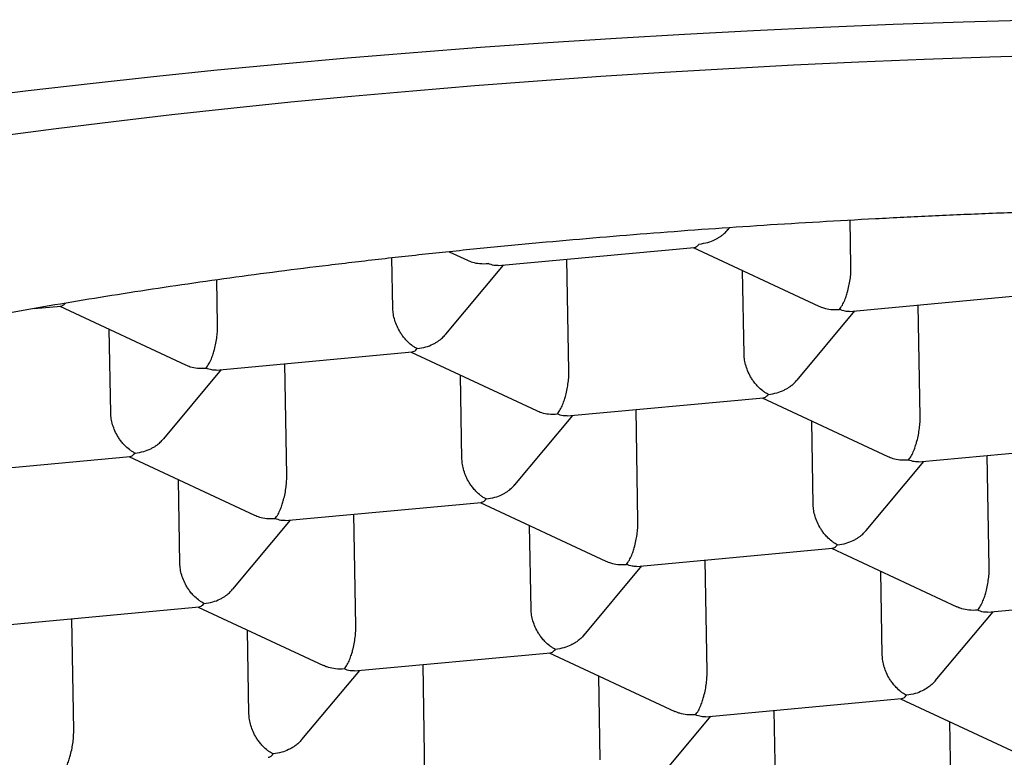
# Model space of a CAD drawing. Header units: millimetres. Extents: x 8 to 613, y 12 to 425.
# Tile 15 of 34: x 309.86 to 313.75, y 400.28 to 403.2. Entities that reach past the tile are written whole.
import ezdxf

# ---------------------------------------------------------------- set-up
doc = ezdxf.new("R2010")
doc.units = ezdxf.units.MM

msp = doc.modelspace()

# ---------------------------------------------------------------- linework, layer by layer
at = {"color": 7, "linetype": 'Continuous', "lineweight": 30}
for p, q in [((312.6609, 402.3679), (312.6673, 402.3756)), ((313.1469, 402.2238), (313.1438, 402.4051)), ((311.7535, 402.2262), (312.528, 402.298)), ((312.5237, 402.2976), (313.0194, 402.066)), ((311.3375, 402.056), (311.334, 402.2562)), ((311.5605, 402.2807), (311.6322, 402.2472)), ((311.5466, 401.9548), (311.7749, 402.2282)), ((312.0327, 401.8107), (312.025, 402.2513)), ((312.7247, 401.8748), (312.7189, 402.2064)), ((310.6454, 401.9919), (310.6423, 402.1694)), ((313.1408, 402.045), (313.9152, 402.1168)), ((309.9208, 402.0563), (310.0264, 402.0661)), ((310.0221, 402.0657), (310.5179, 401.8341)), ((313.4199, 401.6295), (313.4122, 402.0701)), ((312.9338, 401.7736), (313.1621, 402.047)), ((310.2232, 401.6429), (310.2174, 401.9745)), ((310.6392, 401.8131), (311.4137, 401.8849)), ((311.4094, 401.8845), (311.9051, 401.6529)), ((310.9184, 401.3975), (310.9107, 401.8382)), ((310.4323, 401.5416), (310.6606, 401.815)), ((311.6104, 401.4617), (311.6046, 401.7932)), ((312.0265, 401.6319), (312.8009, 401.7037)), ((312.7966, 401.7033), (313.2924, 401.4717)), ((311.8195, 401.3604), (312.0478, 401.6338)), ((312.3056, 401.2163), (312.2979, 401.657)), ((312.9976, 401.2805), (312.9918, 401.612)), ((313.4137, 401.4507), (314.1881, 401.5225)), ((313.6928, 401.0351), (313.6851, 401.4758)), ((309.5249, 401.3999), (310.2994, 401.4717)), ((310.2951, 401.4713), (310.7908, 401.2398)), ((313.2067, 401.1792), (313.4351, 401.4526)), ((310.4961, 401.0486), (310.4903, 401.3801)), ((310.9122, 401.2187), (311.6866, 401.2905)), ((311.6823, 401.2901), (312.1781, 401.0586)), ((311.1913, 400.8032), (311.1836, 401.2439)), ((310.7052, 400.9473), (310.9336, 401.2207)), ((311.8833, 400.8674), (311.8776, 401.1989)), ((312.2994, 401.0375), (313.0738, 401.1093)), ((313.0695, 401.1089), (313.5651, 400.8775)), ((312.5785, 400.622), (312.5709, 401.0627)), ((312.0925, 400.7661), (312.3208, 401.0395)), ((313.2706, 400.6862), (313.2648, 401.0177)), ((313.6866, 400.8563), (314.4151, 400.9239)), ((309.7979, 400.8056), (310.5723, 400.8774)), ((310.568, 400.877), (311.0635, 400.6456)), ((313.4798, 400.585), (313.708, 400.8583)), ((310.077, 400.3901), (310.0693, 400.8308)), ((310.769, 400.4543), (310.7633, 400.7858)), ((311.1851, 400.6244), (311.9595, 400.6962)), ((311.9552, 400.6958), (312.4508, 400.4643)), ((310.9782, 400.353), (311.2065, 400.6264)), ((311.4642, 400.2089), (311.4566, 400.6496)), ((312.1563, 400.2731), (312.1505, 400.6046)), ((312.5723, 400.4432), (313.3468, 400.515)), ((313.3425, 400.5146), (313.838, 400.2831)), ((312.8515, 400.0277), (312.8438, 400.4684)), ((312.3654, 400.1718), (312.5937, 400.4452)), ((313.5435, 400.0919), (313.5377, 400.4234))]:
    msp.add_line(p, q, dxfattribs=at)
at = {"color": 7, "linetype": 'Continuous', "lineweight": 30, "flags": 128}
for points in [[(309.6551, 402.8875), (309.897, 402.9174), (310.1425, 402.946), (310.3916, 402.9733), (310.644, 402.9991), (310.8996, 403.0236), (311.1581, 403.0467), (311.4195, 403.0684), (311.6836, 403.0887), (311.9501, 403.1075), (312.2188, 403.1248), (312.4897, 403.1407), (312.7625, 403.1551), (313.0369, 403.168), (313.313, 403.1794), (313.5903, 403.1894), (313.8688, 403.1977)], [(309.7848, 402.7386), (310.0078, 402.7679), (310.2345, 402.7959), (310.4646, 402.8227), (310.698, 402.8482), (310.9346, 402.8725), (311.1741, 402.8954), (311.4165, 402.9171), (311.6614, 402.9374), (311.9089, 402.9564), (312.1586, 402.974), (312.4105, 402.9903), (312.6644, 403.0052), (312.92, 403.0187), (313.1773, 403.0308), (313.436, 403.0415), (313.6959, 403.0507), (313.9569, 403.0586)]]:
    msp.add_lwpolyline(points, dxfattribs=at)
at = {"color": 7, "linetype": 'Continuous', "lineweight": 30}
for points, knots in [([(323.5483, 400.8675), (323.5419, 400.8834), (323.5292, 400.9151), (323.502, 400.9624), (323.4691, 401.0096), (323.4297, 401.0566), (323.3841, 401.1034), (323.3324, 401.1498), (323.2745, 401.196), (323.2093, 401.2426), (323.1367, 401.2896), (323.0562, 401.3368), (322.9691, 401.3836), (322.877, 401.4291), (322.7804, 401.4733), (322.6797, 401.5161), (322.5734, 401.5584), (322.4614, 401.6), (322.344, 401.641), (322.2212, 401.6813), (322.093, 401.7209), (321.9574, 401.7604), (321.8141, 401.7997), (321.6628, 401.8388), (321.5062, 401.8769), (321.3469, 401.9135), (321.1855, 401.9485), (321.0222, 401.982), (320.8545, 402.0146), (320.6826, 402.0462), (320.5066, 402.0768), (320.3265, 402.1063), (320.1426, 402.1349), (319.9518, 402.1628), (319.7539, 402.19), (319.549, 402.2165), (319.3404, 402.2417), (319.1319, 402.2653), (318.9238, 402.2872), (318.7163, 402.3076), (318.5063, 402.3268), (318.2938, 402.3448), (318.079, 402.3615), (317.862, 402.377), (317.643, 402.3913), (317.4185, 402.4045), (317.1884, 402.4166), (316.9529, 402.4274), (316.716, 402.4369), (316.4817, 402.4448), (316.2504, 402.4511), (316.0222, 402.4561), (315.7934, 402.4598), (315.5643, 402.4621), (315.3349, 402.4631), (315.1055, 402.4628), (314.8761, 402.4612), (314.6432, 402.4582), (314.4069, 402.4538), (314.1673, 402.4478), (313.9287, 402.4404), (313.6951, 402.4318), (313.4667, 402.4219), (313.2435, 402.4108), (313.0218, 402.3985), (312.8018, 402.385), (312.5837, 402.3702), (312.3677, 402.3541), (312.1539, 402.3368), (311.9389, 402.3179), (311.7229, 402.2975), (311.5063, 402.2754), (311.2929, 402.252), (311.0863, 402.2277), (310.8865, 402.2027), (310.6934, 402.1769), (310.5038, 402.15), (310.3178, 402.1221), (310.1357, 402.0931), (309.9574, 402.0631), (309.7832, 402.032), (309.6103, 401.9995), (309.439, 401.9653), (309.2699, 401.9295), (309.1057, 401.8928), (308.9494, 401.8556), (308.8008, 401.8182), (308.6596, 401.7806), (308.5234, 401.7423), (308.3924, 401.7031), (308.2667, 401.6632), (308.1463, 401.6226), (308.0313, 401.5813), (307.92, 401.5387), (307.8128, 401.4946), (307.7101, 401.4493), (307.6138, 401.4033), (307.529, 401.3594), (307.4547, 401.3177), (307.3897, 401.2784), (307.3291, 401.2386), (307.2732, 401.1986), (307.2216, 401.1581), (307.1911, 401.131), (307.1759, 401.1174)], [0, 0, 0, 0, 0.009717, 0.019438, 0.029159, 0.038876, 0.048593, 0.058314, 0.068034, 0.077752, 0.087968, 0.098189, 0.10841, 0.118627, 0.128344, 0.138065, 0.147786, 0.157503, 0.16722, 0.176941, 0.186662, 0.196379, 0.206595, 0.216817, 0.227038, 0.237254, 0.246971, 0.256692, 0.266413, 0.27613, 0.285847, 0.295568, 0.305289, 0.315006, 0.325223, 0.335444, 0.345665, 0.355882, 0.365599, 0.375319, 0.38504, 0.394757, 0.404474, 0.414195, 0.423916, 0.433633, 0.44385, 0.454071, 0.464292, 0.474509, 0.484226, 0.493947, 0.503667, 0.513385, 0.523102, 0.532822, 0.542543, 0.55226, 0.562477, 0.572698, 0.582919, 0.593136, 0.602853, 0.612574, 0.622295, 0.632012, 0.641729, 0.65145, 0.66117, 0.670887, 0.681104, 0.691325, 0.701546, 0.711763, 0.72148, 0.731201, 0.740922, 0.750639, 0.760356, 0.770077, 0.779798, 0.789515, 0.799731, 0.809953, 0.820174, 0.83039, 0.840107, 0.849828, 0.859549, 0.869266, 0.878983, 0.888704, 0.898425, 0.908142, 0.918359, 0.92858, 0.938801, 0.949018, 0.957492, 0.965967, 0.974442, 0.982961, 0.991481, 1, 1, 1, 1]), ([(312.5478, 402.3114), (312.5593, 402.3131), (312.5806, 402.3162), (312.6051, 402.3259), (312.6213, 402.3346), (312.6314, 402.3411), (312.64, 402.3475), (312.6502, 402.356), (312.6564, 402.3633), (312.6605, 402.3682)], [0, 0, 0, 0, 0.267978, 0.498761, 0.600329, 0.692627, 0.775692, 0.849573, 1, 1, 1, 1]), ([(312.5279, 402.2982), (312.5308, 402.2988), (312.5373, 402.3), (312.544, 402.3073), (312.5478, 402.3114)], [0, 0, 0, 0, 0.435281, 1, 1, 1, 1]), ([(311.6323, 402.2474), (311.6386, 402.2447), (311.6537, 402.2383), (311.6813, 402.2329), (311.7026, 402.2337), (311.714, 402.2341)], [0, 0, 0, 0, 0.253196, 0.598734, 1, 1, 1, 1]), ([(311.7535, 402.2265), (311.748, 402.2263), (311.7353, 402.2257), (311.7217, 402.2311), (311.714, 402.2341)], [0, 0, 0, 0, 0.437613, 1, 1, 1, 1]), ([(313.1012, 402.0529), (313.1051, 402.0581), (313.1123, 402.0679), (313.1206, 402.0852), (313.1259, 402.099), (313.1292, 402.1086), (313.132, 402.1177), (313.1358, 402.1317), (313.1404, 402.1513), (313.1445, 402.1768), (313.1469, 402.2014), (313.1469, 402.2164), (313.1469, 402.2238)], [0, 0, 0, 0, 0.16497, 0.307043, 0.369569, 0.426389, 0.477525, 0.523007, 0.65131, 0.772854, 0.888682, 1, 1, 1, 1]), ([(310.0264, 402.0663), (310.0292, 402.0668), (310.035, 402.0678), (310.041, 402.0742), (310.044, 402.0774)], [0, 0, 0, 0, 0.491528, 1, 1, 1, 1]), ([(313.0195, 402.0662), (313.0259, 402.0635), (313.0409, 402.0571), (313.0685, 402.0517), (313.0898, 402.0525), (313.1012, 402.0529)], [0, 0, 0, 0, 0.253196, 0.598734, 1, 1, 1, 1]), ([(311.4336, 401.8983), (311.4296, 401.9003), (311.422, 401.9042), (311.4081, 401.914), (311.3961, 401.9249), (311.386, 401.936), (311.3802, 401.943), (311.375, 401.9498), (311.3705, 401.9563), (311.363, 401.9679), (311.3537, 401.9857), (311.3447, 402.0099), (311.3389, 402.0338), (311.3379, 402.0487), (311.3375, 402.056)], [0, 0, 0, 0, 0.0854554, 0.1651613, 0.3071984, 0.357669, 0.4044854, 0.4476578, 0.4871994, 0.5231274, 0.6513979, 0.7729112, 0.8887105, 1, 1, 1, 1]), ([(313.1407, 402.0453), (313.1352, 402.0451), (313.1225, 402.0445), (313.1089, 402.0499), (313.1012, 402.0529)], [0, 0, 0, 0, 0.437613, 1, 1, 1, 1]), ([(310.5997, 401.821), (310.6036, 401.8262), (310.6108, 401.836), (310.6191, 401.8533), (310.6244, 401.8671), (310.6277, 401.8767), (310.6304, 401.8858), (310.6343, 401.8998), (310.6389, 401.9194), (310.643, 401.9449), (310.6453, 401.9695), (310.6454, 401.9845), (310.6454, 401.9919)], [0, 0, 0, 0, 0.16497, 0.307043, 0.369569, 0.426389, 0.477525, 0.523007, 0.65131, 0.772854, 0.888682, 1, 1, 1, 1]), ([(311.4336, 401.8983), (311.445, 401.9), (311.4663, 401.9031), (311.4908, 401.9128), (311.507, 401.9215), (311.5171, 401.9279), (311.5257, 401.9344), (311.5359, 401.9429), (311.5421, 401.9502), (311.5462, 401.9551)], [0, 0, 0, 0, 0.267978, 0.498761, 0.600329, 0.692627, 0.775692, 0.849573, 1, 1, 1, 1]), ([(311.4137, 401.8851), (311.4165, 401.8857), (311.423, 401.8869), (311.4297, 401.8942), (311.4336, 401.8983)], [0, 0, 0, 0, 0.435281, 1, 1, 1, 1]), ([(312.8208, 401.7171), (312.8169, 401.7191), (312.8093, 401.723), (312.7954, 401.7328), (312.7833, 401.7437), (312.7732, 401.7548), (312.7674, 401.7618), (312.7622, 401.7686), (312.7577, 401.7751), (312.7502, 401.7867), (312.741, 401.8045), (312.7319, 401.8287), (312.7261, 401.8526), (312.7251, 401.8675), (312.7247, 401.8748)], [0, 0, 0, 0, 0.085455, 0.165161, 0.307198, 0.357669, 0.404485, 0.447658, 0.487199, 0.523127, 0.651398, 0.772911, 0.88871, 1, 1, 1, 1]), ([(310.518, 401.8343), (310.5243, 401.8316), (310.5394, 401.8251), (310.567, 401.8198), (310.5883, 401.8206), (310.5997, 401.821)], [0, 0, 0, 0, 0.253196, 0.598734, 1, 1, 1, 1]), ([(310.6392, 401.8134), (310.6337, 401.8132), (310.621, 401.8126), (310.6074, 401.818), (310.5997, 401.821)], [0, 0, 0, 0, 0.437613, 1, 1, 1, 1]), ([(311.9869, 401.6398), (311.9908, 401.645), (311.9981, 401.6548), (312.0063, 401.6721), (312.0116, 401.6859), (312.0149, 401.6955), (312.0177, 401.7046), (312.0215, 401.7186), (312.0261, 401.7382), (312.0302, 401.7637), (312.0326, 401.7883), (312.0326, 401.8033), (312.0327, 401.8107)], [0, 0, 0, 0, 0.1649701, 0.3070432, 0.3695691, 0.4263891, 0.4775248, 0.5230066, 0.6513096, 0.7728537, 0.8886823, 1, 1, 1, 1]), ([(312.8208, 401.7171), (312.8322, 401.7188), (312.8535, 401.7219), (312.878, 401.7316), (312.8942, 401.7403), (312.9043, 401.7467), (312.913, 401.7532), (312.9232, 401.7617), (312.9293, 401.769), (312.9334, 401.7739)], [0, 0, 0, 0, 0.267978, 0.498761, 0.600329, 0.692627, 0.775692, 0.849573, 1, 1, 1, 1]), ([(312.8009, 401.7039), (312.8037, 401.7045), (312.8102, 401.7057), (312.817, 401.713), (312.8208, 401.7171)], [0, 0, 0, 0, 0.435281, 1, 1, 1, 1]), ([(310.3193, 401.4852), (310.3153, 401.4872), (310.3078, 401.4911), (310.2939, 401.5009), (310.2818, 401.5118), (310.2717, 401.5229), (310.2659, 401.5299), (310.2607, 401.5367), (310.2562, 401.5432), (310.2487, 401.5548), (310.2395, 401.5725), (310.2304, 401.5968), (310.2246, 401.6207), (310.2236, 401.6356), (310.2232, 401.6429)], [0, 0, 0, 0, 0.085455, 0.165161, 0.307198, 0.357669, 0.404485, 0.447658, 0.487199, 0.523127, 0.651398, 0.772911, 0.88871, 1, 1, 1, 1]), ([(311.9052, 401.6531), (311.9116, 401.6504), (311.9266, 401.6439), (311.9542, 401.6386), (311.9755, 401.6394), (311.9869, 401.6398)], [0, 0, 0, 0, 0.2531963, 0.5987337, 1, 1, 1, 1]), ([(312.0264, 401.6322), (312.0209, 401.632), (312.0082, 401.6314), (311.9946, 401.6368), (311.9869, 401.6398)], [0, 0, 0, 0, 0.437613, 1, 1, 1, 1]), ([(313.3742, 401.4586), (313.3781, 401.4638), (313.3853, 401.4736), (313.3935, 401.4909), (313.3989, 401.5047), (313.4021, 401.5143), (313.4049, 401.5234), (313.4088, 401.5374), (313.4134, 401.557), (313.4175, 401.5825), (313.4198, 401.6071), (313.4198, 401.6221), (313.4199, 401.6295)], [0, 0, 0, 0, 0.16497, 0.307043, 0.369569, 0.426389, 0.477525, 0.523007, 0.65131, 0.772854, 0.888682, 1, 1, 1, 1]), ([(310.3193, 401.4852), (310.3307, 401.4869), (310.352, 401.49), (310.3765, 401.4997), (310.3927, 401.5084), (310.4028, 401.5148), (310.4114, 401.5213), (310.4216, 401.5298), (310.4278, 401.5371), (310.4319, 401.542)], [0, 0, 0, 0, 0.267978, 0.498761, 0.600329, 0.692627, 0.775692, 0.849573, 1, 1, 1, 1]), ([(310.2994, 401.472), (310.3022, 401.4726), (310.3087, 401.4738), (310.3154, 401.4811), (310.3193, 401.4852)], [0, 0, 0, 0, 0.435281, 1, 1, 1, 1]), ([(311.7065, 401.304), (311.7026, 401.306), (311.695, 401.3099), (311.6811, 401.3197), (311.669, 401.3306), (311.6589, 401.3417), (311.6531, 401.3487), (311.6479, 401.3555), (311.6434, 401.362), (311.636, 401.3736), (311.6267, 401.3913), (311.6176, 401.4156), (311.6118, 401.4395), (311.6109, 401.4544), (311.6104, 401.4617)], [0, 0, 0, 0, 0.085455, 0.165161, 0.307198, 0.357669, 0.404485, 0.447658, 0.487199, 0.523127, 0.651398, 0.772911, 0.88871, 1, 1, 1, 1]), ([(313.2924, 401.4719), (313.2988, 401.4692), (313.3138, 401.4627), (313.3414, 401.4574), (313.3627, 401.4582), (313.3742, 401.4586)], [0, 0, 0, 0, 0.2531963, 0.5987337, 1, 1, 1, 1]), ([(313.4137, 401.451), (313.4081, 401.4508), (313.3955, 401.4502), (313.3818, 401.4556), (313.3742, 401.4586)], [0, 0, 0, 0, 0.437613, 1, 1, 1, 1]), ([(310.8726, 401.2267), (310.8765, 401.2319), (310.8838, 401.2417), (310.892, 401.259), (310.8974, 401.2728), (310.9006, 401.2824), (310.9034, 401.2915), (310.9073, 401.3056), (310.9119, 401.3254), (310.916, 401.3511), (310.9182, 401.3756), (310.9183, 401.3904), (310.9184, 401.3975)], [0, 0, 0, 0, 0.164961, 0.307026, 0.369549, 0.426366, 0.477499, 0.522978, 0.65318, 0.775602, 0.891328, 1, 1, 1, 1]), ([(311.7065, 401.304), (311.7179, 401.3057), (311.7392, 401.3088), (311.7637, 401.3184), (311.7799, 401.3272), (311.79, 401.3336), (311.7987, 401.3401), (311.8089, 401.3486), (311.815, 401.3559), (311.8191, 401.3608)], [0, 0, 0, 0, 0.267978, 0.498761, 0.600329, 0.692627, 0.775692, 0.849573, 1, 1, 1, 1]), ([(311.6866, 401.2908), (311.6894, 401.2914), (311.6959, 401.2926), (311.7027, 401.2999), (311.7065, 401.304)], [0, 0, 0, 0, 0.435281, 1, 1, 1, 1]), ([(313.0937, 401.1228), (313.0898, 401.1248), (313.0822, 401.1287), (313.0683, 401.1385), (313.0563, 401.1494), (313.0461, 401.1605), (313.0403, 401.1675), (313.0352, 401.1743), (313.0306, 401.1808), (313.0232, 401.1924), (313.0139, 401.2101), (313.0049, 401.2344), (312.999, 401.2583), (312.9981, 401.2732), (312.9976, 401.2805)], [0, 0, 0, 0, 0.085455, 0.165161, 0.307198, 0.357669, 0.404485, 0.447658, 0.487199, 0.523127, 0.651398, 0.772911, 0.88871, 1, 1, 1, 1]), ([(310.7909, 401.24), (310.7973, 401.2373), (310.8123, 401.2308), (310.8399, 401.2255), (310.8612, 401.2263), (310.8726, 401.2267)], [0, 0, 0, 0, 0.253196, 0.598734, 1, 1, 1, 1]), ([(310.9121, 401.2191), (310.9066, 401.2189), (310.8939, 401.2183), (310.8803, 401.2237), (310.8726, 401.2267)], [0, 0, 0, 0, 0.437613, 1, 1, 1, 1]), ([(312.2599, 401.0455), (312.2638, 401.0507), (312.271, 401.0605), (312.2793, 401.0778), (312.2846, 401.0916), (312.2878, 401.1012), (312.2906, 401.1103), (312.2945, 401.1243), (312.2991, 401.1438), (312.3032, 401.1693), (312.3055, 401.194), (312.3056, 401.209), (312.3056, 401.2163)], [0, 0, 0, 0, 0.1649701, 0.3070432, 0.3695691, 0.4263891, 0.4775248, 0.5230066, 0.6513096, 0.7728537, 0.8886823, 1, 1, 1, 1]), ([(313.0937, 401.1228), (313.1052, 401.1245), (313.1265, 401.1276), (313.1509, 401.1372), (313.1672, 401.146), (313.1773, 401.1524), (313.1859, 401.1589), (313.1961, 401.1674), (313.2022, 401.1747), (313.2064, 401.1796)], [0, 0, 0, 0, 0.267978, 0.498761, 0.600329, 0.692627, 0.775692, 0.849573, 1, 1, 1, 1]), ([(323.5647, 400.8673), (323.5642, 400.8358), (323.5631, 400.7728), (323.5534, 400.6784), (323.538, 400.584), (323.5161, 400.4897), (323.488, 400.3956), (323.4536, 400.3017), (323.4131, 400.2082), (323.3655, 400.1136), (323.3107, 400.0178), (323.2481, 399.9211), (323.1789, 399.825), (323.1043, 399.7313), (323.0247, 399.64), (322.9405, 399.5511), (322.8506, 399.463), (322.7549, 399.3759), (322.6535, 399.2899), (322.5465, 399.205), (322.4339, 399.1213), (322.314, 399.0374), (322.1863, 398.9535), (322.0507, 398.8697), (321.9094, 398.7874), (321.765, 398.7082), (321.6178, 398.6319), (321.4683, 398.5584), (321.3141, 398.4867), (321.1553, 398.4167), (320.9921, 398.3484), (320.8245, 398.282), (320.6527, 398.2175), (320.4739, 398.1538), (320.2878, 398.0912), (320.0944, 398.0297), (319.897, 397.9706), (319.6991, 397.9147), (319.5009, 397.862), (319.3029, 397.8124), (319.1018, 397.7651), (318.8979, 397.72), (318.6912, 397.6772), (318.4819, 397.6368), (318.2702, 397.5987), (318.0526, 397.5625), (317.8291, 397.5282), (317.5998, 397.4961), (317.3685, 397.4667), (317.1394, 397.4405), (316.9126, 397.4173), (316.6884, 397.3971), (316.4631, 397.3795), (316.237, 397.3644), (316.0101, 397.352), (315.7828, 397.3421), (315.555, 397.3348), (315.3233, 397.33), (315.0876, 397.328), (314.8481, 397.3288), (314.6091, 397.3324), (314.3745, 397.3389), (314.1446, 397.3479), (313.9195, 397.3594), (313.6954, 397.3735), (313.4726, 397.3901), (313.2512, 397.4094), (313.0314, 397.4311), (312.8133, 397.4554), (312.5935, 397.4827), (312.3721, 397.5131), (312.1496, 397.5467), (311.9297, 397.583), (311.7162, 397.6214), (311.5092, 397.6616), (311.3085, 397.7035), (311.1109, 397.7477), (310.9165, 397.7942), (310.7255, 397.8429), (310.538, 397.8939), (310.3542, 397.947), (310.171, 398.0033), (309.989, 398.0627), (309.8084, 398.1253), (309.6325, 398.1902), (309.4641, 398.2561), (309.3033, 398.323), (309.1497, 398.3905), (309.0008, 398.4599), (308.8568, 398.531), (308.7178, 398.6037), (308.5837, 398.6782), (308.4548, 398.7542), (308.329, 398.833), (308.2068, 398.9148), (308.0886, 398.9994), (307.9764, 399.0855), (307.8722, 399.1716), (307.7757, 399.2575), (307.6865, 399.3431), (307.6032, 399.4298), (307.5257, 399.5175), (307.4543, 399.6061), (307.3888, 399.6956), (307.3294, 399.7859), (307.2752, 399.8785), (307.2266, 399.9733), (307.184, 400.0704), (307.1483, 400.168), (307.1188, 400.2683), (307.0962, 400.3712), (307.081, 400.4766), (307.0737, 400.5823), (307.0743, 400.6887), (307.083, 400.7957), (307.1, 400.9033), (307.1246, 401.0107), (307.1478, 401.082), (307.1595, 401.1177)], [0, 0, 0, 0, 0.00841, 0.016822, 0.025235, 0.033644, 0.042054, 0.050467, 0.058879, 0.067289, 0.076131, 0.084976, 0.093822, 0.102664, 0.111074, 0.119486, 0.127899, 0.136309, 0.144718, 0.153131, 0.161543, 0.169953, 0.178795, 0.187641, 0.196486, 0.205328, 0.213738, 0.22215, 0.230563, 0.238973, 0.247382, 0.255795, 0.264208, 0.272617, 0.281459, 0.290305, 0.29915, 0.307992, 0.316402, 0.324815, 0.333227, 0.341637, 0.350046, 0.358459, 0.366872, 0.375281, 0.384123, 0.392969, 0.401815, 0.410656, 0.419066, 0.427479, 0.435891, 0.444301, 0.45271, 0.461123, 0.469536, 0.477945, 0.486787, 0.495633, 0.504479, 0.513321, 0.52173, 0.530143, 0.538555, 0.546965, 0.555374, 0.563787, 0.5722, 0.580609, 0.589451, 0.598297, 0.607143, 0.615985, 0.624394, 0.632807, 0.64122, 0.649629, 0.658039, 0.666451, 0.674864, 0.683274, 0.692115, 0.700961, 0.709807, 0.718649, 0.727058, 0.735471, 0.743884, 0.752293, 0.760703, 0.769115, 0.777528, 0.785938, 0.79478, 0.803625, 0.812471, 0.821313, 0.829722, 0.838135, 0.846548, 0.854957, 0.863367, 0.87178, 0.880192, 0.888602, 0.897444, 0.906289, 0.915135, 0.923977, 0.933403, 0.942834, 0.952265, 0.961691, 0.971266, 0.980845, 0.990425, 1, 1, 1, 1]), ([(313.0738, 401.1096), (313.0766, 401.1101), (313.0831, 401.1114), (313.0899, 401.1187), (313.0937, 401.1228)], [0, 0, 0, 0, 0.435281, 1, 1, 1, 1]), ([(310.5922, 400.8909), (310.5883, 400.8929), (310.5807, 400.8968), (310.5668, 400.9066), (310.5547, 400.9175), (310.5446, 400.9286), (310.5388, 400.9356), (310.5337, 400.9424), (310.5291, 400.9489), (310.5217, 400.9605), (310.5124, 400.9782), (310.5033, 401.0025), (310.4975, 401.0264), (310.4966, 401.0413), (310.4961, 401.0486)], [0, 0, 0, 0, 0.085455, 0.165161, 0.307198, 0.357669, 0.404485, 0.447658, 0.487199, 0.523127, 0.651398, 0.772911, 0.88871, 1, 1, 1, 1]), ([(312.1781, 401.0588), (312.1845, 401.0561), (312.1995, 401.0496), (312.2272, 401.0443), (312.2484, 401.0451), (312.2599, 401.0455)], [0, 0, 0, 0, 0.253196, 0.598734, 1, 1, 1, 1]), ([(312.2994, 401.0379), (312.2938, 401.0376), (312.2812, 401.0371), (312.2675, 401.0425), (312.2599, 401.0455)], [0, 0, 0, 0, 0.437613, 1, 1, 1, 1]), ([(313.6471, 400.8643), (313.651, 400.8695), (313.6582, 400.8793), (313.6665, 400.8966), (313.6718, 400.9104), (313.6751, 400.92), (313.6778, 400.9291), (313.6817, 400.9431), (313.6863, 400.9626), (313.6904, 400.9881), (313.6927, 401.0128), (313.6928, 401.0278), (313.6928, 401.0351)], [0, 0, 0, 0, 0.16497, 0.307043, 0.369569, 0.426389, 0.477525, 0.523007, 0.65131, 0.772854, 0.888682, 1, 1, 1, 1]), ([(310.5922, 400.8909), (310.6036, 400.8925), (310.6249, 400.8957), (310.6494, 400.9053), (310.6656, 400.9141), (310.6758, 400.9205), (310.6844, 400.927), (310.6946, 400.9355), (310.7007, 400.9428), (310.7048, 400.9477)], [0, 0, 0, 0, 0.267978, 0.498761, 0.600329, 0.692627, 0.775692, 0.849573, 1, 1, 1, 1]), ([(310.5723, 400.8777), (310.5751, 400.8782), (310.5816, 400.8795), (310.5884, 400.8868), (310.5922, 400.8909)], [0, 0, 0, 0, 0.435281, 1, 1, 1, 1]), ([(311.9794, 400.7097), (311.9755, 400.7117), (311.9679, 400.7156), (311.954, 400.7254), (311.942, 400.7363), (311.9318, 400.7474), (311.926, 400.7544), (311.9209, 400.7612), (311.9163, 400.7677), (311.9089, 400.7793), (311.8996, 400.797), (311.8906, 400.8213), (311.8847, 400.8452), (311.8838, 400.8601), (311.8833, 400.8674)], [0, 0, 0, 0, 0.0854554, 0.1651613, 0.3071984, 0.357669, 0.4044854, 0.4476578, 0.4871994, 0.5231274, 0.6513979, 0.7729112, 0.8887105, 1, 1, 1, 1]), ([(313.6471, 400.8643), (313.6356, 400.8639), (313.6143, 400.8631), (313.5896, 400.8684), (313.574, 400.8736), (313.5677, 400.8765), (313.5651, 400.8776)], [0, 0, 0, 0, 0.400442, 0.745305, 0.897078, 1, 1, 1, 1]), ([(313.6866, 400.8567), (313.6811, 400.8564), (313.6684, 400.8559), (313.6548, 400.8613), (313.6471, 400.8643)], [0, 0, 0, 0, 0.437613, 1, 1, 1, 1]), ([(311.1456, 400.6324), (311.1495, 400.6376), (311.1567, 400.6473), (311.165, 400.6647), (311.1703, 400.6784), (311.1736, 400.6881), (311.1763, 400.6972), (311.1802, 400.7113), (311.1848, 400.7311), (311.1889, 400.7568), (311.1912, 400.7812), (311.1913, 400.7961), (311.1913, 400.8032)], [0, 0, 0, 0, 0.164961, 0.307026, 0.369549, 0.426366, 0.477499, 0.522978, 0.65318, 0.775602, 0.891328, 1, 1, 1, 1]), ([(312.092, 400.7665), (312.088, 400.7617), (312.0804, 400.7527), (312.0673, 400.7423), (312.0542, 400.7336), (312.0366, 400.7243), (312.0116, 400.7145), (311.9907, 400.7113), (311.9794, 400.7097)], [0, 0, 0, 0, 0.147836, 0.277009, 0.38513, 0.511487, 0.735162, 1, 1, 1, 1]), ([(311.9595, 400.6965), (311.9623, 400.697), (311.9688, 400.6983), (311.9756, 400.7056), (311.9794, 400.7097)], [0, 0, 0, 0, 0.435281, 1, 1, 1, 1]), ([(313.3667, 400.5285), (313.3627, 400.5305), (313.3551, 400.5344), (313.3412, 400.5442), (313.3292, 400.5551), (313.3191, 400.5662), (313.3133, 400.5732), (313.3081, 400.58), (313.3036, 400.5865), (313.2961, 400.5981), (313.2868, 400.6158), (313.2778, 400.6401), (313.272, 400.664), (313.271, 400.6789), (313.2706, 400.6862)], [0, 0, 0, 0, 0.0854554, 0.1651613, 0.3071984, 0.357669, 0.4044854, 0.4476578, 0.4871994, 0.5231274, 0.6513979, 0.7729112, 0.8887105, 1, 1, 1, 1]), ([(311.1456, 400.6324), (311.1341, 400.6319), (311.1128, 400.6312), (311.0881, 400.6365), (311.0724, 400.6417), (311.0662, 400.6446), (311.0636, 400.6457)], [0, 0, 0, 0, 0.400442, 0.745305, 0.897078, 1, 1, 1, 1]), ([(311.1851, 400.6248), (311.1795, 400.6245), (311.1669, 400.624), (311.1532, 400.6293), (311.1456, 400.6324)], [0, 0, 0, 0, 0.437613, 1, 1, 1, 1]), ([(312.5328, 400.4512), (312.5367, 400.4564), (312.5439, 400.4661), (312.5522, 400.4835), (312.5575, 400.4972), (312.5608, 400.5069), (312.5635, 400.516), (312.5674, 400.5301), (312.5721, 400.5499), (312.5761, 400.5756), (312.5784, 400.6), (312.5785, 400.6149), (312.5785, 400.622)], [0, 0, 0, 0, 0.164961, 0.307026, 0.369549, 0.426366, 0.477499, 0.522978, 0.65318, 0.775602, 0.891328, 1, 1, 1, 1]), ([(313.4797, 400.5851), (313.4794, 400.5847), (313.4773, 400.582), (313.4729, 400.5773), (313.4638, 400.5684), (313.4494, 400.5572), (313.4275, 400.5446), (313.3994, 400.5334), (313.3781, 400.5302), (313.3667, 400.5285)], [0, 0, 0, 0, 0.010816, 0.080349, 0.151214, 0.307915, 0.501482, 0.732141, 1, 1, 1, 1]), ([(313.3468, 400.5153), (313.3496, 400.5158), (313.3561, 400.5171), (313.3628, 400.5244), (313.3667, 400.5285)], [0, 0, 0, 0, 0.435281, 1, 1, 1, 1]), ([(312.5328, 400.4512), (312.5213, 400.4507), (312.5, 400.45), (312.4753, 400.4553), (312.4597, 400.4605), (312.4534, 400.4633), (312.4508, 400.4645)], [0, 0, 0, 0, 0.400442, 0.745305, 0.897078, 1, 1, 1, 1]), ([(310.8651, 400.2966), (310.8612, 400.2986), (310.8536, 400.3025), (310.8397, 400.3123), (310.8277, 400.3232), (310.8175, 400.3343), (310.8118, 400.3413), (310.8066, 400.348), (310.802, 400.3546), (310.7946, 400.3662), (310.7853, 400.3839), (310.7763, 400.4082), (310.7705, 400.4321), (310.7695, 400.447), (310.769, 400.4543)], [0, 0, 0, 0, 0.085455, 0.165161, 0.307198, 0.357669, 0.404485, 0.447658, 0.487199, 0.523127, 0.651398, 0.772911, 0.88871, 1, 1, 1, 1]), ([(312.5723, 400.4436), (312.5668, 400.4433), (312.5541, 400.4428), (312.5405, 400.4481), (312.5328, 400.4512)], [0, 0, 0, 0, 0.437613, 1, 1, 1, 1]), ([(310.0313, 400.2192), (310.0352, 400.2245), (310.0424, 400.2342), (310.0507, 400.2516), (310.056, 400.2653), (310.0593, 400.275), (310.062, 400.2841), (310.0659, 400.2982), (310.0705, 400.3179), (310.0746, 400.3436), (310.0769, 400.3681), (310.077, 400.3829), (310.077, 400.3901)], [0, 0, 0, 0, 0.164961, 0.307026, 0.369549, 0.426366, 0.477499, 0.522978, 0.65318, 0.775602, 0.891328, 1, 1, 1, 1]), ([(310.9777, 400.3534), (310.9737, 400.3486), (310.9661, 400.3396), (310.953, 400.3292), (310.9399, 400.3205), (310.9223, 400.3112), (310.8973, 400.3013), (310.8764, 400.2982), (310.8651, 400.2966)], [0, 0, 0, 0, 0.147836, 0.277009, 0.38513, 0.511487, 0.735162, 1, 1, 1, 1]), ([(310.8452, 400.2834), (310.8481, 400.2839), (310.8545, 400.2852), (310.8613, 400.2924), (310.8651, 400.2966)], [0, 0, 0, 0, 0.435281, 1, 1, 1, 1])]:
    msp.add_open_spline(points, degree=3, knots=knots, dxfattribs=at)

doc.saveas('drawing.dxf')
